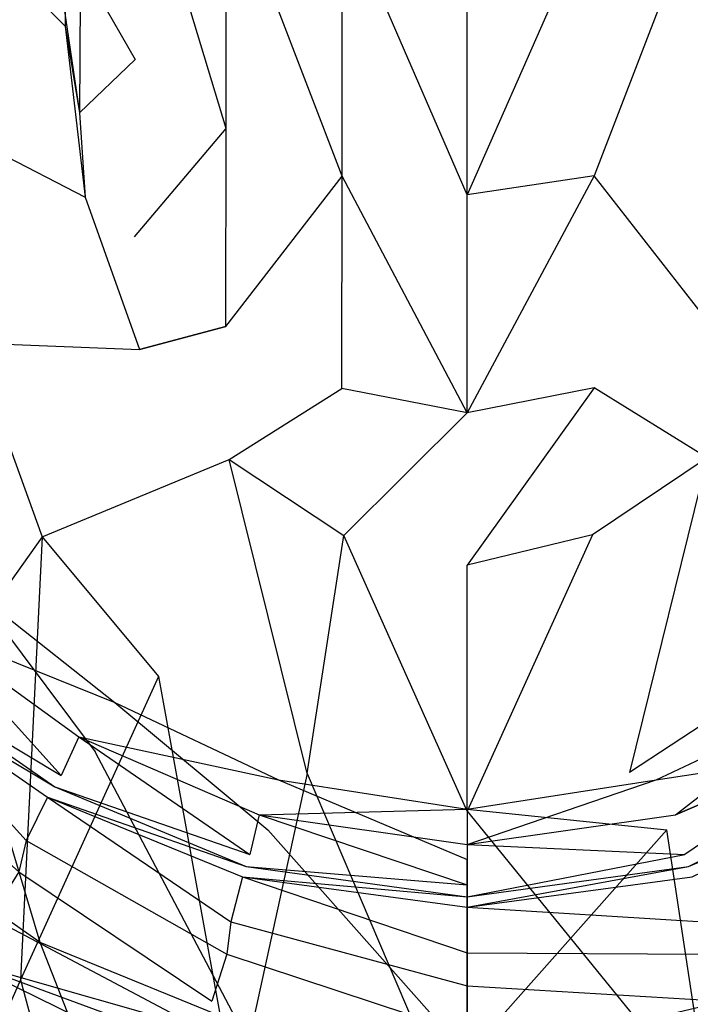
# Model space of a CAD drawing. Extents: x 0 to 0.37, y -0.725 to 0.
# Tile 7 of 21: x 0.132 to 0.212, y -0.58 to -0.463. Entities that reach past the tile are written whole.
import ezdxf

# ---------------------------------------------------------------- set-up
doc = ezdxf.new("R2010")
doc.units = 0
doc.layers.add('L0_HOMMAGE_666210_KERAMIK___REP', color=7, linetype='CONTINUOUS')

msp = doc.modelspace()

# ---------------------------------------------------------------- linework, layer by layer
at = {"layer": 'L0_HOMMAGE_666210_KERAMIK___REP', "color": 8}
for points, invisible_edges in [([(0.14545, -0.439889, 0.051856), (0.138885, -0.456055, 0.086009), (0.145427, -0.467461, 0.085498), (0.14545, -0.439889, 0.051856)], 13), ([(0.156265, -0.475685, 0.08513), (0.14545, -0.439889, 0.051856), (0.145427, -0.467461, 0.085498), (0.156265, -0.475685, 0.08513)], 14), ([(0.14545, -0.439889, 0.051856), (0.156265, -0.475685, 0.08513), (0.156282, -0.445472, 0.049073), (0.14545, -0.439889, 0.051856)], 13), ([(0.122667, -0.448795, 0.217895), (0.137054, -0.463495, 0.175612), (0.136938, -0.442691, 0.175692), (0.122667, -0.448795, 0.217895)], 14), ([(0.13634, -0.457169, 0.126307), (0.136938, -0.442691, 0.175692), (0.137054, -0.463495, 0.175612), (0.13634, -0.457169, 0.126307)], 13), ([(0.170095, -0.481388, 0.084875), (0.156282, -0.445472, 0.049073), (0.156265, -0.475685, 0.08513), (0.170095, -0.481388, 0.084875)], 14), ([(0.156282, -0.445472, 0.049073), (0.170095, -0.481388, 0.084875), (0.170104, -0.449338, 0.047144), (0.156282, -0.445472, 0.049073)], 13), ([(0.200107, -0.481328, 0.084878), (0.213947, -0.445392, 0.049116), (0.200099, -0.449307, 0.047164), (0.200107, -0.481328, 0.084878)], 13), ([(0.213947, -0.445392, 0.049116), (0.200107, -0.481328, 0.084878), (0.213964, -0.475564, 0.085136), (0.213947, -0.445392, 0.049116)], 14), ([(0.137054, -0.463495, 0.175612), (0.122667, -0.448795, 0.217895), (0.122816, -0.475273, 0.217955), (0.137054, -0.463495, 0.175612)], 13), ([(0.185, -0.483617, 0.084775), (0.170104, -0.449338, 0.047144), (0.170095, -0.481388, 0.084875), (0.185, -0.483617, 0.084775)], 14), ([(0.170104, -0.449338, 0.047144), (0.185, -0.483617, 0.084775), (0.185, -0.450854, 0.046391), (0.170104, -0.449338, 0.047144)], 13), ([(0.185, -0.483617, 0.084775), (0.200099, -0.449307, 0.047164), (0.185, -0.450854, 0.046391), (0.185, -0.483617, 0.084775)], 13), ([(0.200099, -0.449307, 0.047164), (0.185, -0.483617, 0.084775), (0.200107, -0.481328, 0.084878), (0.200099, -0.449307, 0.047164)], 14), ([(0.138885, -0.456055, 0.086009), (0.13634, -0.457169, 0.126307), (0.138787, -0.473807, 0.126307), (0.138885, -0.456055, 0.086009)], 13), ([(0.138885, -0.456055, 0.086009), (0.138787, -0.473807, 0.126307), (0.145427, -0.467461, 0.085498), (0.138885, -0.456055, 0.086009)], 14), ([(0.137054, -0.463495, 0.175612), (0.138787, -0.473807, 0.126307), (0.13634, -0.457169, 0.126307), (0.137054, -0.463495, 0.175612)], 14), ([(0.122816, -0.475273, 0.217955), (0.139464, -0.483898, 0.175522), (0.137054, -0.463495, 0.175612), (0.122816, -0.475273, 0.217955)], 14), ([(0.138787, -0.473807, 0.126307), (0.137054, -0.463495, 0.175612), (0.139464, -0.483898, 0.175522), (0.138787, -0.473807, 0.126307)], 13), ([(0.145427, -0.467461, 0.085498), (0.138787, -0.473807, 0.126307), (0.145343, -0.488618, 0.126307), (0.145427, -0.467461, 0.085498)], 14), ([(0.145343, -0.488618, 0.126307), (0.156265, -0.475685, 0.08513), (0.145427, -0.467461, 0.085498), (0.145343, -0.488618, 0.126307)], 14), ([(0.138787, -0.473807, 0.126307), (0.139464, -0.483898, 0.175522), (0.145343, -0.488618, 0.126307), (0.138787, -0.473807, 0.126307)], 14), ([(0.139464, -0.483898, 0.175522), (0.122816, -0.475273, 0.217955), (0.125943, -0.501249, 0.218015), (0.139464, -0.483898, 0.175522)], 13), ([(0.156204, -0.499291, 0.126307), (0.156265, -0.475685, 0.08513), (0.145343, -0.488618, 0.126307), (0.156204, -0.499291, 0.126307)], 14), ([(0.156204, -0.499291, 0.126307), (0.170095, -0.481388, 0.084875), (0.156265, -0.475685, 0.08513), (0.156204, -0.499291, 0.126307)], 14), ([(0.214026, -0.49913, 0.126307), (0.213964, -0.475564, 0.085136), (0.200107, -0.481328, 0.084878), (0.214026, -0.49913, 0.126307)], 14), ([(0.170063, -0.506691, 0.126307), (0.170095, -0.481388, 0.084875), (0.156204, -0.499291, 0.126307), (0.170063, -0.506691, 0.126307)], 14), ([(0.185, -0.509583, 0.126307), (0.170095, -0.481388, 0.084875), (0.170063, -0.506691, 0.126307), (0.185, -0.509583, 0.126307)], 14), ([(0.170095, -0.481388, 0.084875), (0.185, -0.509583, 0.126307), (0.185, -0.483617, 0.084775), (0.170095, -0.481388, 0.084875)], 13), ([(0.185, -0.509583, 0.126307), (0.200107, -0.481328, 0.084878), (0.185, -0.483617, 0.084775), (0.185, -0.509583, 0.126307)], 13), ([(0.200107, -0.481328, 0.084878), (0.185, -0.509583, 0.126307), (0.20014, -0.506621, 0.126307), (0.200107, -0.481328, 0.084878)], 14), ([(0.214026, -0.49913, 0.126307), (0.200107, -0.481328, 0.084878), (0.20014, -0.506621, 0.126307), (0.214026, -0.49913, 0.126307)], 14), ([(0.125943, -0.501249, 0.218015), (0.145924, -0.502052, 0.175452), (0.139464, -0.483898, 0.175522), (0.125943, -0.501249, 0.218015)], 14), ([(0.139464, -0.483898, 0.175522), (0.145924, -0.502052, 0.175452), (0.145343, -0.488618, 0.126307), (0.139464, -0.483898, 0.175522)], 14), ([(0.145924, -0.502052, 0.175452), (0.156204, -0.499291, 0.126307), (0.145343, -0.488618, 0.126307), (0.145924, -0.502052, 0.175452)], 14), ([(0.156204, -0.499291, 0.126307), (0.145924, -0.502052, 0.175452), (0.156626, -0.515146, 0.175392), (0.156204, -0.499291, 0.126307)], 14), ([(0.156626, -0.515146, 0.175392), (0.170063, -0.506691, 0.126307), (0.156204, -0.499291, 0.126307), (0.156626, -0.515146, 0.175392)], 14), ([(0.2136, -0.514945, 0.175392), (0.214026, -0.49913, 0.126307), (0.20014, -0.506621, 0.126307), (0.2136, -0.514945, 0.175392)], 14), ([(0.125943, -0.501249, 0.218015), (0.111676, -0.556303, 0.242652), (0.134321, -0.524353, 0.218065), (0.125943, -0.501249, 0.218015)], 14), ([(0.145924, -0.502052, 0.175452), (0.125943, -0.501249, 0.218015), (0.134321, -0.524353, 0.218065), (0.145924, -0.502052, 0.175452)], 13), ([(0.134321, -0.524353, 0.218065), (0.156626, -0.515146, 0.175392), (0.145924, -0.502052, 0.175452), (0.134321, -0.524353, 0.218065)], 14), ([(0.156626, -0.515146, 0.175392), (0.170282, -0.524222, 0.175362), (0.170063, -0.506691, 0.126307), (0.156626, -0.515146, 0.175392)], 14), ([(0.170282, -0.524222, 0.175362), (0.185, -0.509583, 0.126307), (0.170063, -0.506691, 0.126307), (0.170282, -0.524222, 0.175362)], 13), ([(0.185, -0.527767, 0.175342), (0.20014, -0.506621, 0.126307), (0.185, -0.509583, 0.126307), (0.185, -0.527767, 0.175342)], 13), ([(0.20014, -0.506621, 0.126307), (0.185, -0.527767, 0.175342), (0.199917, -0.524132, 0.175362), (0.20014, -0.506621, 0.126307)], 14), ([(0.2136, -0.514945, 0.175392), (0.20014, -0.506621, 0.126307), (0.199917, -0.524132, 0.175362), (0.2136, -0.514945, 0.175392)], 14), ([(0.185, -0.509583, 0.126307), (0.170282, -0.524222, 0.175362), (0.185, -0.527767, 0.175342), (0.185, -0.509583, 0.126307)], 14), ([(0.156626, -0.515146, 0.175392), (0.134321, -0.524353, 0.218065), (0.148201, -0.541021, 0.218105), (0.156626, -0.515146, 0.175392)], 13), ([(0.165912, -0.552578, 0.218125), (0.156626, -0.515146, 0.175392), (0.148201, -0.541021, 0.218105), (0.165912, -0.552578, 0.218125)], 14), ([(0.156626, -0.515146, 0.175392), (0.165912, -0.552578, 0.218125), (0.170282, -0.524222, 0.175362), (0.156626, -0.515146, 0.175392)], 13), ([(0.204347, -0.552457, 0.218125), (0.2136, -0.514945, 0.175392), (0.199917, -0.524132, 0.175362), (0.204347, -0.552457, 0.218125)], 13), ([(0.2136, -0.514945, 0.175392), (0.204347, -0.552457, 0.218125), (0.222092, -0.54077, 0.218105), (0.2136, -0.514945, 0.175392)], 14), ([(0.131758, -0.577198, 0.242822), (0.134321, -0.524353, 0.218065), (0.111676, -0.556303, 0.242652), (0.131758, -0.577198, 0.242822)], 13), ([(0.134321, -0.524353, 0.218065), (0.131758, -0.577198, 0.242822), (0.148201, -0.541021, 0.218105), (0.134321, -0.524353, 0.218065)], 14), ([(0.185, -0.557086, 0.218135), (0.170282, -0.524222, 0.175362), (0.165912, -0.552578, 0.218125), (0.185, -0.557086, 0.218135)], 14), ([(0.170282, -0.524222, 0.175362), (0.185, -0.557086, 0.218135), (0.185, -0.527767, 0.175342), (0.170282, -0.524222, 0.175362)], 13), ([(0.185, -0.557086, 0.218135), (0.199917, -0.524132, 0.175362), (0.185, -0.527767, 0.175342), (0.185, -0.557086, 0.218135)], 13), ([(0.199917, -0.524132, 0.175362), (0.185, -0.557086, 0.218135), (0.204347, -0.552457, 0.218125), (0.199917, -0.524132, 0.175362)], 14), ([(0.120517, -0.535067, 0.049369), (0.142977, -0.544134, 0.181374), (0.126471, -0.53109, 0.181374), (0.120517, -0.535067, 0.049369)], 14), ([(0.126471, -0.53109, 0.181374), (0.140657, -0.549987, 0.204991), (0.12324, -0.536774, 0.204991), (0.126471, -0.53109, 0.181374)], 14), ([(0.140657, -0.549987, 0.204991), (0.126471, -0.53109, 0.181374), (0.142977, -0.544134, 0.181374), (0.140657, -0.549987, 0.204991)], 13), ([(0.136601, -0.552819, 0.045408), (0.120517, -0.535067, 0.049369), (0.11759, -0.539424, 0.045408), (0.136601, -0.552819, 0.045408)], 13), ([(0.120517, -0.535067, 0.049369), (0.136601, -0.552819, 0.045408), (0.138703, -0.54823, 0.049369), (0.120517, -0.535067, 0.049369)], 14), ([(0.142977, -0.544134, 0.181374), (0.120517, -0.535067, 0.049369), (0.138703, -0.54823, 0.049369), (0.142977, -0.544134, 0.181374)], 13), ([(0.12324, -0.536774, 0.204991), (0.134095, -0.57272, 0.220685), (0.114099, -0.558974, 0.220685), (0.12324, -0.536774, 0.204991)], 13), ([(0.134095, -0.57272, 0.220685), (0.12324, -0.536774, 0.204991), (0.140657, -0.549987, 0.204991), (0.134095, -0.57272, 0.220685)], 14), ([(0.116515, -0.54073, 0.040572), (0.136601, -0.552819, 0.045408), (0.11759, -0.539424, 0.045408), (0.116515, -0.54073, 0.040572)], 14), ([(0.11533, -0.541884, 0.031849), (0.13583, -0.554184, 0.040572), (0.116515, -0.54073, 0.040572), (0.11533, -0.541884, 0.031849)], 14), ([(0.136601, -0.552819, 0.045408), (0.116515, -0.54073, 0.040572), (0.13583, -0.554184, 0.040572), (0.136601, -0.552819, 0.045408)], 13), ([(0.157383, -0.591677, 0.242942), (0.148201, -0.541021, 0.218105), (0.131758, -0.577198, 0.242822), (0.157383, -0.591677, 0.242942)], 13), ([(0.148201, -0.541021, 0.218105), (0.157383, -0.591677, 0.242942), (0.165912, -0.552578, 0.218125), (0.148201, -0.541021, 0.218105)], 14), ([(0.212992, -0.591537, 0.242932), (0.222092, -0.54077, 0.218105), (0.204347, -0.552457, 0.218125), (0.212992, -0.591537, 0.242932)], 13), ([(0.132435, -0.56057, 0.029357), (0.11533, -0.541884, 0.031849), (0.111787, -0.546804, 0.029357), (0.132435, -0.56057, 0.029357)], 13), ([(0.11533, -0.541884, 0.031849), (0.132435, -0.56057, 0.029357), (0.134978, -0.555389, 0.031849), (0.11533, -0.541884, 0.031849)], 14), ([(0.13583, -0.554184, 0.040572), (0.11533, -0.541884, 0.031849), (0.134978, -0.555389, 0.031849), (0.13583, -0.554184, 0.040572)], 13), ([(0.138703, -0.54823, 0.049369), (0.162479, -0.553321, 0.181374), (0.142977, -0.544134, 0.181374), (0.138703, -0.54823, 0.049369)], 14), ([(0.142977, -0.544134, 0.181374), (0.161236, -0.559285, 0.204991), (0.140657, -0.549987, 0.204991), (0.142977, -0.544134, 0.181374)], 14), ([(0.161236, -0.559285, 0.204991), (0.142977, -0.544134, 0.181374), (0.162479, -0.553321, 0.181374), (0.161236, -0.559285, 0.204991)], 13), ([(0.229343, -0.549987, 0.204991), (0.207521, -0.553321, 0.181374), (0.227023, -0.544134, 0.181374), (0.229343, -0.549987, 0.204991)], 13), ([(0.209811, -0.557498, 0.049369), (0.227023, -0.544134, 0.181374), (0.207521, -0.553321, 0.181374), (0.209811, -0.557498, 0.049369)], 14), ([(0.227023, -0.544134, 0.181374), (0.209811, -0.557498, 0.049369), (0.231297, -0.54823, 0.049369), (0.227023, -0.544134, 0.181374)], 13), ([(0.111787, -0.546804, 0.029357), (0.131543, -0.564296, 0.026272), (0.132435, -0.56057, 0.029357), (0.111787, -0.546804, 0.029357)], 14), ([(0.159063, -0.562247, 0.045408), (0.138703, -0.54823, 0.049369), (0.136601, -0.552819, 0.045408), (0.159063, -0.562247, 0.045408)], 13), ([(0.138703, -0.54823, 0.049369), (0.159063, -0.562247, 0.045408), (0.160189, -0.557498, 0.049369), (0.138703, -0.54823, 0.049369)], 14), ([(0.162479, -0.553321, 0.181374), (0.138703, -0.54823, 0.049369), (0.160189, -0.557498, 0.049369), (0.162479, -0.553321, 0.181374)], 13), ([(0.210937, -0.562247, 0.045408), (0.231297, -0.54823, 0.049369), (0.209811, -0.557498, 0.049369), (0.210937, -0.562247, 0.045408)], 13), ([(0.231297, -0.54823, 0.049369), (0.210937, -0.562247, 0.045408), (0.233399, -0.552819, 0.045408), (0.231297, -0.54823, 0.049369)], 14), ([(0.140657, -0.549987, 0.204991), (0.157719, -0.582399, 0.220685), (0.134095, -0.57272, 0.220685), (0.140657, -0.549987, 0.204991)], 13), ([(0.157719, -0.582399, 0.220685), (0.140657, -0.549987, 0.204991), (0.161236, -0.559285, 0.204991), (0.157719, -0.582399, 0.220685)], 14), ([(0.207521, -0.553321, 0.181374), (0.229343, -0.549987, 0.204991), (0.208764, -0.559285, 0.204991), (0.207521, -0.553321, 0.181374)], 14), ([(0.229343, -0.549987, 0.204991), (0.212281, -0.582399, 0.220685), (0.208764, -0.559285, 0.204991), (0.229343, -0.549987, 0.204991)], 13), ([(0.13583, -0.554184, 0.040572), (0.159063, -0.562247, 0.045408), (0.136601, -0.552819, 0.045408), (0.13583, -0.554184, 0.040572)], 14), ([(0.185, -0.59734, 0.242982), (0.165912, -0.552578, 0.218125), (0.157383, -0.591677, 0.242942), (0.185, -0.59734, 0.242982)], 13), ([(0.165912, -0.552578, 0.218125), (0.185, -0.59734, 0.242982), (0.185, -0.557086, 0.218135), (0.165912, -0.552578, 0.218125)], 14), ([(0.185, -0.557086, 0.218135), (0.212992, -0.591537, 0.242932), (0.204347, -0.552457, 0.218125), (0.185, -0.557086, 0.218135)], 14), ([(0.211351, -0.563653, 0.040572), (0.233399, -0.552819, 0.045408), (0.210937, -0.562247, 0.045408), (0.211351, -0.563653, 0.040572)], 14), ([(0.233399, -0.552819, 0.045408), (0.211351, -0.563653, 0.040572), (0.23417, -0.554184, 0.040572), (0.233399, -0.552819, 0.045408)], 13), ([(0.160189, -0.557498, 0.049369), (0.185, -0.556825, 0.181374), (0.162479, -0.553321, 0.181374), (0.160189, -0.557498, 0.049369)], 14), ([(0.162479, -0.553321, 0.181374), (0.185, -0.56284, 0.204991), (0.161236, -0.559285, 0.204991), (0.162479, -0.553321, 0.181374)], 14), ([(0.185, -0.56284, 0.204991), (0.162479, -0.553321, 0.181374), (0.185, -0.556825, 0.181374), (0.185, -0.56284, 0.204991)], 13), ([(0.208764, -0.559285, 0.204991), (0.185, -0.556825, 0.181374), (0.207521, -0.553321, 0.181374), (0.208764, -0.559285, 0.204991)], 13), ([(0.207521, -0.553321, 0.181374), (0.185, -0.561042, 0.049369), (0.209811, -0.557498, 0.049369), (0.207521, -0.553321, 0.181374)], 13), ([(0.185, -0.561042, 0.049369), (0.207521, -0.553321, 0.181374), (0.185, -0.556825, 0.181374), (0.185, -0.561042, 0.049369)], 14), ([(0.134978, -0.555389, 0.031849), (0.158649, -0.563653, 0.040572), (0.13583, -0.554184, 0.040572), (0.134978, -0.555389, 0.031849)], 14), ([(0.159063, -0.562247, 0.045408), (0.13583, -0.554184, 0.040572), (0.158649, -0.563653, 0.040572), (0.159063, -0.562247, 0.045408)], 13), ([(0.211807, -0.564898, 0.031849), (0.23417, -0.554184, 0.040572), (0.211351, -0.563653, 0.040572), (0.211807, -0.564898, 0.031849)], 14), ([(0.111676, -0.556303, 0.242652), (0.112885, -0.618707, 0.26944), (0.131758, -0.577198, 0.242822), (0.111676, -0.556303, 0.242652)], 14), ([(0.15683, -0.57026, 0.029357), (0.134978, -0.555389, 0.031849), (0.132435, -0.56057, 0.029357), (0.15683, -0.57026, 0.029357)], 13), ([(0.134978, -0.555389, 0.031849), (0.15683, -0.57026, 0.029357), (0.158193, -0.564898, 0.031849), (0.134978, -0.555389, 0.031849)], 14), ([(0.158649, -0.563653, 0.040572), (0.134978, -0.555389, 0.031849), (0.158193, -0.564898, 0.031849), (0.158649, -0.563653, 0.040572)], 13), ([(0.185, -0.565842, 0.045408), (0.160189, -0.557498, 0.049369), (0.159063, -0.562247, 0.045408), (0.185, -0.565842, 0.045408)], 13), ([(0.185, -0.556825, 0.181374), (0.160189, -0.557498, 0.049369), (0.185, -0.561042, 0.049369), (0.185, -0.556825, 0.181374)], 13), ([(0.160189, -0.557498, 0.049369), (0.185, -0.565842, 0.045408), (0.185, -0.561042, 0.049369), (0.160189, -0.557498, 0.049369)], 14), ([(0.185, -0.556825, 0.181374), (0.208764, -0.559285, 0.204991), (0.185, -0.56284, 0.204991), (0.185, -0.556825, 0.181374)], 14), ([(0.212992, -0.591537, 0.242932), (0.185, -0.557086, 0.218135), (0.185, -0.59734, 0.242982), (0.212992, -0.591537, 0.242932)], 13), ([(0.185, -0.561042, 0.049369), (0.210937, -0.562247, 0.045408), (0.209811, -0.557498, 0.049369), (0.185, -0.561042, 0.049369)], 14), ([(0.124927, -0.597611, 0.233379), (0.114099, -0.558974, 0.220685), (0.134095, -0.57272, 0.220685), (0.124927, -0.597611, 0.233379)], 14), ([(0.161236, -0.559285, 0.204991), (0.185, -0.586094, 0.220685), (0.157719, -0.582399, 0.220685), (0.161236, -0.559285, 0.204991)], 13), ([(0.185, -0.586094, 0.220685), (0.161236, -0.559285, 0.204991), (0.185, -0.56284, 0.204991), (0.185, -0.586094, 0.220685)], 14), ([(0.208764, -0.559285, 0.204991), (0.185, -0.586094, 0.220685), (0.185, -0.56284, 0.204991), (0.208764, -0.559285, 0.204991)], 13), ([(0.185, -0.586094, 0.220685), (0.208764, -0.559285, 0.204991), (0.212281, -0.582399, 0.220685), (0.185, -0.586094, 0.220685)], 14), ([(0.156352, -0.574136, 0.026272), (0.132435, -0.56057, 0.029357), (0.131543, -0.564296, 0.026272), (0.156352, -0.574136, 0.026272)], 13), ([(0.132435, -0.56057, 0.029357), (0.156352, -0.574136, 0.026272), (0.15683, -0.57026, 0.029357), (0.132435, -0.56057, 0.029357)], 14), ([(0.210937, -0.562247, 0.045408), (0.185, -0.561042, 0.049369), (0.185, -0.565842, 0.045408), (0.210937, -0.562247, 0.045408)], 13), ([(0.124853, -0.574929, 0.011626), (0.101426, -0.562117), (0.141212, -0.582921), (0.124853, -0.574929, 0.011626)], 14), ([(0.158649, -0.563653, 0.040572), (0.185, -0.565842, 0.045408), (0.159063, -0.562247, 0.045408), (0.158649, -0.563653, 0.040572)], 14), ([(0.210937, -0.562247, 0.045408), (0.185, -0.567278, 0.040572), (0.211351, -0.563653, 0.040572), (0.210937, -0.562247, 0.045408)], 13), ([(0.185, -0.567278, 0.040572), (0.210937, -0.562247, 0.045408), (0.185, -0.565842, 0.045408), (0.185, -0.567278, 0.040572)], 14), ([(0.154542, -0.579739, 0.022975), (0.131543, -0.564296, 0.026272), (0.128166, -0.569698, 0.022975), (0.154542, -0.579739, 0.022975)], 13), ([(0.131543, -0.564296, 0.026272), (0.154542, -0.579739, 0.022975), (0.156352, -0.574136, 0.026272), (0.131543, -0.564296, 0.026272)], 14), ([(0.158193, -0.564898, 0.031849), (0.185, -0.567278, 0.040572), (0.158649, -0.563653, 0.040572), (0.158193, -0.564898, 0.031849)], 14), ([(0.185, -0.565842, 0.045408), (0.158649, -0.563653, 0.040572), (0.185, -0.567278, 0.040572), (0.185, -0.565842, 0.045408)], 13), ([(0.211351, -0.563653, 0.040572), (0.185, -0.568523, 0.031849), (0.211807, -0.564898, 0.031849), (0.211351, -0.563653, 0.040572)], 13), ([(0.185, -0.568523, 0.031849), (0.211351, -0.563653, 0.040572), (0.185, -0.567278, 0.040572), (0.185, -0.568523, 0.031849)], 14), ([(0.185, -0.573965, 0.029357), (0.158193, -0.564898, 0.031849), (0.15683, -0.57026, 0.029357), (0.185, -0.573965, 0.029357)], 13), ([(0.158193, -0.564898, 0.031849), (0.185, -0.573965, 0.029357), (0.185, -0.568523, 0.031849), (0.158193, -0.564898, 0.031849)], 14), ([(0.185, -0.567278, 0.040572), (0.158193, -0.564898, 0.031849), (0.185, -0.568523, 0.031849), (0.185, -0.567278, 0.040572)], 13), ([(0.185, -0.568523, 0.031849), (0.21317, -0.57026, 0.029357), (0.211807, -0.564898, 0.031849), (0.185, -0.568523, 0.031849)], 14), ([(0.21317, -0.57026, 0.029357), (0.185, -0.568523, 0.031849), (0.185, -0.573965, 0.029357), (0.21317, -0.57026, 0.029357)], 13), ([(0.153367, -0.583042, 0.019258), (0.128166, -0.569698, 0.022975), (0.125973, -0.572891, 0.019258), (0.153367, -0.583042, 0.019258)], 13), ([(0.128166, -0.569698, 0.022975), (0.153367, -0.583042, 0.019258), (0.154542, -0.579739, 0.022975), (0.128166, -0.569698, 0.022975)], 14), ([(0.185, -0.577891, 0.026272), (0.15683, -0.57026, 0.029357), (0.156352, -0.574136, 0.026272), (0.185, -0.577891, 0.026272)], 13), ([(0.15683, -0.57026, 0.029357), (0.185, -0.577891, 0.026272), (0.185, -0.573965, 0.029357), (0.15683, -0.57026, 0.029357)], 14), ([(0.185, -0.573965, 0.029357), (0.213648, -0.574136, 0.026272), (0.21317, -0.57026, 0.029357), (0.185, -0.573965, 0.029357)], 14), ([(0.134095, -0.57272, 0.220685), (0.147839, -0.608014, 0.233379), (0.124927, -0.597611, 0.233379), (0.134095, -0.57272, 0.220685)], 13), ([(0.147839, -0.608014, 0.233379), (0.134095, -0.57272, 0.220685), (0.157719, -0.582399, 0.220685), (0.147839, -0.608014, 0.233379)], 14), ([(0.124853, -0.574929, 0.011626), (0.153367, -0.583042, 0.019258), (0.125973, -0.572891, 0.019258), (0.124853, -0.574929, 0.011626)], 14), ([(0.213648, -0.574136, 0.026272), (0.185, -0.573965, 0.029357), (0.185, -0.577891, 0.026272), (0.213648, -0.574136, 0.026272)], 13), ([(0.153367, -0.583042, 0.019258), (0.124853, -0.574929, 0.011626), (0.152766, -0.585151, 0.011626), (0.153367, -0.583042, 0.019258)], 13), ([(0.124853, -0.574929, 0.011626), (0.141212, -0.582921), (0.152766, -0.585151, 0.011626), (0.124853, -0.574929, 0.011626)], 14), ([(0.185, -0.583574, 0.022975), (0.156352, -0.574136, 0.026272), (0.154542, -0.579739, 0.022975), (0.185, -0.583574, 0.022975)], 13), ([(0.156352, -0.574136, 0.026272), (0.185, -0.583574, 0.022975), (0.185, -0.577891, 0.026272), (0.156352, -0.574136, 0.026272)], 14), ([(0.185, -0.577891, 0.026272), (0.215458, -0.579739, 0.022975), (0.213648, -0.574136, 0.026272), (0.185, -0.577891, 0.026272)], 14), ([(0.147594, -0.63654, 0.26995), (0.131758, -0.577198, 0.242822), (0.112885, -0.618707, 0.26944), (0.147594, -0.63654, 0.26995)], 13), ([(0.131758, -0.577198, 0.242822), (0.147594, -0.63654, 0.26995), (0.157383, -0.591677, 0.242942), (0.131758, -0.577198, 0.242822)], 14), ([(0.215458, -0.579739, 0.022975), (0.185, -0.577891, 0.026272), (0.185, -0.583574, 0.022975), (0.215458, -0.579739, 0.022975)], 13), ([(0.153367, -0.583042, 0.019258), (0.185, -0.583574, 0.022975), (0.154542, -0.579739, 0.022975), (0.153367, -0.583042, 0.019258)], 14), ([(0.215458, -0.579739, 0.022975), (0.185, -0.586918, 0.019258), (0.216633, -0.583042, 0.019258), (0.215458, -0.579739, 0.022975)], 13), ([(0.185, -0.586918, 0.019258), (0.215458, -0.579739, 0.022975), (0.185, -0.583574, 0.022975), (0.185, -0.586918, 0.019258)], 14)]:
    msp.add_3dface(points, dxfattribs=dict(at, invisible_edges=invisible_edges))

doc.saveas('drawing.dxf')
